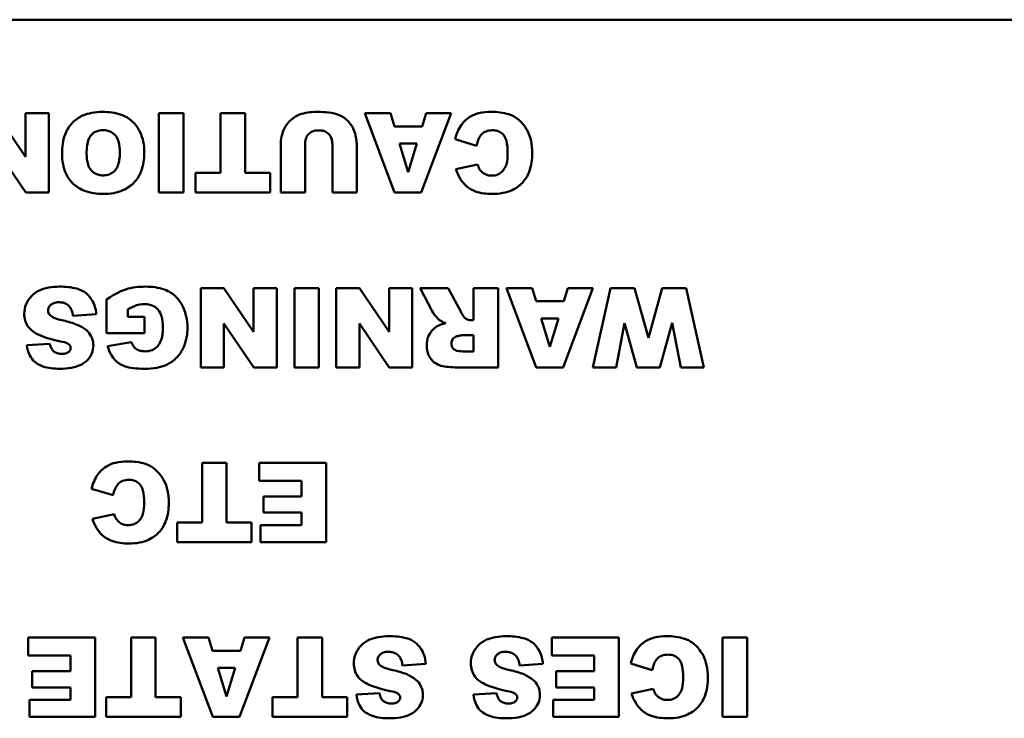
# Model space of a CAD drawing. Header units: inches. Extents: x 2.9 to 75, y -2.3 to 43.7.
# Tile 91 of 155: x 49.3 to 50.8, y 37.1 to 38.2. Entities that reach past the tile are written whole.
import ezdxf

# ---------------------------------------------------------------- set-up
doc = ezdxf.new("R2010")
doc.units = ezdxf.units.IN
doc.header["$MEASUREMENT"] = 0
doc.layers.add('Visible Edges(ROSSANSI)', color=7, linetype='Continuous', lineweight=50)

msp = doc.modelspace()

# ---------------------------------------------------------------- linework, layer by layer
at = {"layer": 'Visible Edges(ROSSANSI)'}
for p, q in [((48.4063, 38.1613), (52.4063, 38.1613)), ((49.3366, 37.9537), (49.2916, 38.0198)), ((49.3715, 38.0198), (49.3366, 38.0198)), ((49.3366, 38.0198), (49.3366, 37.9537)), ((49.3715, 37.8998), (49.3715, 38.0198)), ((49.538, 38.0198), (49.538, 37.8998)), ((49.5752, 38.0198), (49.538, 38.0198)), ((49.5752, 37.8998), (49.5752, 38.0198)), ((49.6684, 38.0198), (49.6313, 38.0198)), ((49.6313, 38.0198), (49.6313, 37.9295)), ((49.6684, 37.9295), (49.6684, 38.0198)), ((49.8883, 38.0198), (49.8495, 38.0198)), ((49.8495, 38.0198), (49.8946, 37.8998)), ((49.8943, 37.9999), (49.8883, 38.0198)), ((49.9351, 37.8998), (49.9803, 38.0198)), ((49.9424, 38.0198), (49.9365, 37.9999)), ((49.9803, 38.0198), (49.9424, 38.0198)), ((49.9365, 37.9999), (49.8943, 37.9999)), ((49.9863, 37.9805), (50.0187, 37.9707)), ((49.2916, 37.9662), (49.3368, 37.8998)), ((49.7224, 37.9713), (49.7224, 37.8998)), ((49.7593, 37.8998), (49.7593, 37.973)), ((49.8005, 37.973), (49.8005, 37.8998)), ((49.8375, 37.8998), (49.8375, 37.9713)), ((49.9021, 37.9739), (49.9284, 37.9739)), ((49.9152, 37.9309), (49.9021, 37.9739)), ((49.9284, 37.9739), (49.9152, 37.9309)), ((50.0202, 37.9423), (49.9874, 37.935)), ((49.5935, 37.9295), (49.5935, 37.8998)), ((49.6313, 37.9295), (49.5935, 37.9295)), ((49.7063, 37.9295), (49.6684, 37.9295)), ((49.7063, 37.8998), (49.7063, 37.9295)), ((49.3368, 37.8998), (49.3715, 37.8998)), ((49.538, 37.8998), (49.5752, 37.8998)), ((49.5935, 37.8998), (49.7063, 37.8998)), ((49.7224, 37.8998), (49.7593, 37.8998)), ((49.8005, 37.8998), (49.8375, 37.8998)), ((49.8946, 37.8998), (49.9351, 37.8998)), ((49.6364, 37.7554), (49.6014, 37.7554)), ((49.6014, 37.7554), (49.6014, 37.6354)), ((49.6814, 37.6893), (49.6364, 37.7554)), ((49.7163, 37.7554), (49.6814, 37.7554)), ((49.6814, 37.7554), (49.6814, 37.6893)), ((49.7163, 37.6354), (49.7163, 37.7554)), ((49.7431, 37.7554), (49.7431, 37.6354)), ((49.7803, 37.7554), (49.7431, 37.7554)), ((49.7803, 37.6354), (49.7803, 37.7554)), ((49.8414, 37.7554), (49.8064, 37.7554)), ((49.8064, 37.7554), (49.8064, 37.6354)), ((49.8864, 37.6893), (49.8414, 37.7554)), ((49.9213, 37.7554), (49.8864, 37.7554)), ((49.8864, 37.7554), (49.8864, 37.6893)), ((49.9213, 37.6354), (49.9213, 37.7554)), ((49.9755, 37.7554), (49.9335, 37.7554)), ((49.9335, 37.7554), (49.9514, 37.7206)), ((49.9952, 37.7187), (49.9755, 37.7554)), ((50.0515, 37.7554), (50.0142, 37.7554)), ((50.0142, 37.7554), (50.0142, 37.7066)), ((50.0515, 37.6354), (50.0515, 37.7554)), ((50.1027, 37.7554), (50.0639, 37.7554)), ((50.0639, 37.7554), (50.109, 37.6354)), ((50.1087, 37.7355), (50.1027, 37.7554)), ((50.1495, 37.6354), (50.1947, 37.7554)), ((50.1568, 37.7554), (50.1509, 37.7355)), ((50.1947, 37.7554), (50.1568, 37.7554)), ((50.2211, 37.7554), (50.1947, 37.6354)), ((50.2575, 37.7554), (50.2211, 37.7554)), ((50.2785, 37.6799), (50.2575, 37.7554)), ((50.2995, 37.7554), (50.2785, 37.6799)), ((50.3359, 37.7554), (50.2995, 37.7554)), ((50.3626, 37.6354), (50.3359, 37.7554)), ((49.459, 37.7381), (49.459, 37.687)), ((50.1509, 37.7355), (50.1087, 37.7355)), ((49.4081, 37.7135), (49.4435, 37.7157)), ((49.4914, 37.712), (49.4914, 37.7232)), ((49.5162, 37.712), (49.4914, 37.712)), ((49.5162, 37.687), (49.5162, 37.712)), ((49.6364, 37.7018), (49.6816, 37.6354)), ((49.6364, 37.6354), (49.6364, 37.7018)), ((49.8414, 37.7018), (49.8866, 37.6354)), ((49.8414, 37.6354), (49.8414, 37.7018)), ((50.0142, 37.7066), (50.0109, 37.7066)), ((50.1165, 37.7095), (50.1428, 37.7095)), ((50.1296, 37.6665), (50.1165, 37.7095)), ((50.1428, 37.7095), (50.1296, 37.6665)), ((50.2297, 37.6354), (50.2425, 37.7023)), ((50.2425, 37.7023), (50.2611, 37.6354)), ((50.2961, 37.6354), (50.3147, 37.7025)), ((50.3147, 37.7025), (50.3274, 37.6354)), ((49.459, 37.687), (49.5162, 37.687)), ((49.9986, 37.684), (50.0142, 37.684)), ((50.0142, 37.684), (50.0142, 37.6596)), ((49.3734, 37.6712), (49.3384, 37.6691)), ((49.4964, 37.6737), (49.4606, 37.6673)), ((50.0142, 37.6596), (49.998, 37.6596)), ((49.6014, 37.6354), (49.6364, 37.6354)), ((49.6816, 37.6354), (49.7163, 37.6354)), ((49.7431, 37.6354), (49.7803, 37.6354)), ((49.8064, 37.6354), (49.8414, 37.6354)), ((49.8866, 37.6354), (49.9213, 37.6354)), ((49.9897, 37.6354), (50.0515, 37.6354)), ((50.109, 37.6354), (50.1495, 37.6354)), ((50.1947, 37.6354), (50.2297, 37.6354)), ((50.2611, 37.6354), (50.2961, 37.6354)), ((50.3274, 37.6354), (50.3626, 37.6354)), ((49.6405, 37.491), (49.6034, 37.491)), ((49.6034, 37.491), (49.6034, 37.4007)), ((49.6405, 37.4007), (49.6405, 37.491)), ((49.7911, 37.491), (49.69, 37.491)), ((49.69, 37.491), (49.69, 37.4638)), ((49.7911, 37.371), (49.7911, 37.491)), ((49.69, 37.4638), (49.7539, 37.4638)), ((49.7539, 37.4638), (49.7539, 37.4402)), ((49.4364, 37.4517), (49.4689, 37.4419)), ((49.7539, 37.4402), (49.6963, 37.4402)), ((49.6963, 37.4402), (49.6963, 37.4157)), ((49.4704, 37.4135), (49.4376, 37.4062)), ((49.6963, 37.4157), (49.7539, 37.4157)), ((49.7539, 37.4157), (49.7539, 37.3966)), ((49.5656, 37.4007), (49.5656, 37.371)), ((49.6034, 37.4007), (49.5656, 37.4007)), ((49.6784, 37.4007), (49.6405, 37.4007)), ((49.6784, 37.371), (49.6784, 37.4007)), ((49.6918, 37.3966), (49.6918, 37.371)), ((49.7539, 37.3966), (49.6918, 37.3966)), ((49.5656, 37.371), (49.6784, 37.371)), ((49.6918, 37.371), (49.7911, 37.371)), ((49.4415, 37.2266), (49.3403, 37.2266)), ((49.3403, 37.2266), (49.3403, 37.1994)), ((49.4415, 37.1066), (49.4415, 37.2266)), ((49.5332, 37.2266), (49.4962, 37.2266)), ((49.4962, 37.2266), (49.4962, 37.1363)), ((49.5332, 37.1363), (49.5332, 37.2266)), ((49.6134, 37.2266), (49.5746, 37.2266)), ((49.5746, 37.2266), (49.6196, 37.1066)), ((49.6194, 37.2067), (49.6134, 37.2266)), ((49.6602, 37.1066), (49.7053, 37.2266)), ((49.6674, 37.2266), (49.6615, 37.2067)), ((49.7053, 37.2266), (49.6674, 37.2266)), ((49.7849, 37.2266), (49.7478, 37.2266)), ((49.7478, 37.2266), (49.7478, 37.1363)), ((49.7849, 37.1363), (49.7849, 37.2266)), ((50.2337, 37.2266), (50.1325, 37.2266)), ((50.1325, 37.2266), (50.1325, 37.1994)), ((50.2337, 37.1066), (50.2337, 37.2266)), ((50.3908, 37.2266), (50.3908, 37.1066)), ((50.428, 37.2266), (50.3908, 37.2266)), ((50.428, 37.1066), (50.428, 37.2266)), ((49.6615, 37.2067), (49.6194, 37.2067)), ((49.3403, 37.1994), (49.4043, 37.1994)), ((49.4043, 37.1994), (49.4043, 37.1758)), ((50.1325, 37.1994), (50.1965, 37.1994)), ((50.1965, 37.1994), (50.1965, 37.1758)), ((49.4043, 37.1758), (49.3467, 37.1758)), ((49.3467, 37.1758), (49.3467, 37.1513)), ((49.6271, 37.1807), (49.6535, 37.1807)), ((49.6403, 37.1376), (49.6271, 37.1807)), ((49.6535, 37.1807), (49.6403, 37.1376)), ((49.9066, 37.1846), (49.942, 37.1868)), ((50.0837, 37.1846), (50.119, 37.1868)), ((50.1965, 37.1758), (50.1389, 37.1758)), ((50.1389, 37.1758), (50.1389, 37.1513)), ((50.2518, 37.1873), (50.2843, 37.1775)), ((49.3467, 37.1513), (49.4043, 37.1513)), ((49.4043, 37.1513), (49.4043, 37.1322)), ((50.1389, 37.1513), (50.1965, 37.1513)), ((50.1965, 37.1513), (50.1965, 37.1322)), ((50.2858, 37.1491), (50.253, 37.1418)), ((49.3422, 37.1322), (49.3422, 37.1066)), ((49.4043, 37.1322), (49.3422, 37.1322)), ((49.4583, 37.1363), (49.4583, 37.1066)), ((49.4962, 37.1363), (49.4583, 37.1363)), ((49.5711, 37.1363), (49.5332, 37.1363)), ((49.5711, 37.1066), (49.5711, 37.1363)), ((49.7099, 37.1363), (49.7099, 37.1066)), ((49.7478, 37.1363), (49.7099, 37.1363)), ((49.8228, 37.1363), (49.7849, 37.1363)), ((49.8228, 37.1066), (49.8228, 37.1363)), ((49.8719, 37.1424), (49.8369, 37.1403)), ((50.0489, 37.1424), (50.0139, 37.1403)), ((50.1344, 37.1322), (50.1344, 37.1066)), ((50.1965, 37.1322), (50.1344, 37.1322)), ((49.3422, 37.1066), (49.4415, 37.1066)), ((49.4583, 37.1066), (49.5711, 37.1066)), ((49.6196, 37.1066), (49.6602, 37.1066)), ((49.7099, 37.1066), (49.8228, 37.1066)), ((50.1344, 37.1066), (50.2337, 37.1066)), ((50.3908, 37.1066), (50.428, 37.1066))]:
    msp.add_line(p, q, dxfattribs=at)
for points, knots in [([(49.4527, 38.0219), (49.4473, 38.0219), (49.4418, 38.0215), (49.4318, 38.0195), (49.4272, 38.0182), (49.4173, 38.0136), (49.4117, 38.0099), (49.403, 38.0007), (49.3991, 37.9952), (49.3928, 37.9787), (49.3917, 37.9686), (49.3917, 37.9589)], [-0.3470546, -0.3470546, -0.3470546, -0.3470546, -0.2764244, -0.2764244, -0.2137941, -0.2137941, -0.1348029, -0.1348029, -0.073361, -0.073361, 0, 0, 0, 0]), ([(49.5161, 37.9599), (49.5161, 37.9656), (49.5156, 37.9714), (49.5135, 37.9819), (49.5119, 37.9868), (49.5071, 37.9967), (49.5032, 38.0025), (49.4923, 38.0126), (49.4865, 38.0156), (49.4723, 38.0208), (49.4622, 38.0219), (49.4527, 38.0219)], [-0.2310812, -0.2310812, -0.2310812, -0.2310812, -0.1915053, -0.1915053, -0.1563276, -0.1563276, -0.1154585, -0.1154585, -0.072975, -0.072975, 0, 0, 0, 0]), ([(49.751, 38.0178), (49.7482, 38.0168), (49.7456, 38.0154), (49.7398, 38.0115), (49.7371, 38.009), (49.7317, 38.0035), (49.7285, 37.9987), (49.7247, 37.9892), (49.7224, 37.9818), (49.7224, 37.9713)], [-0.2447857, -0.2447857, -0.2447857, -0.2447857, -0.2188006, -0.2188006, -0.1827492, -0.1827492, -0.0798389, -0.0798389, 0, 0, 0, 0]), ([(49.777, 38.0219), (49.7723, 38.0219), (49.7675, 38.0216), (49.7588, 38.0202), (49.7548, 38.0193), (49.751, 38.0178)], [-0.06692398, -0.06692398, -0.06692398, -0.06692398, -0.03109684, -0.03109684, 0, 0, 0, 0]), ([(49.834, 37.9916), (49.833, 37.9951), (49.8314, 37.9983), (49.8273, 38.0045), (49.8245, 38.0076), (49.8164, 38.0148), (49.8116, 38.0169), (49.7972, 38.0218), (49.7826, 38.0219), (49.777, 38.0219)], [-0.07121708, -0.07121708, -0.07121708, -0.07121708, -0.06423574, -0.06423574, -0.05676735, -0.05676735, -0.04316861, -0.04316861, 0, 0, 0, 0]), ([(50.0405, 38.0219), (50.0345, 38.0219), (50.0282, 38.0214), (50.0188, 38.0191), (50.0138, 38.0176), (50.0026, 38.0106), (49.9984, 38.0061), (49.991, 37.9955), (49.9881, 37.9881), (49.9863, 37.9805)], [-0.1934272, -0.1934272, -0.1934272, -0.1934272, -0.1338203, -0.1338203, -0.098542, -0.098542, -0.0595575, -0.0595575, 0, 0, 0, 0]), ([(50.1029, 37.9595), (50.1029, 37.9657), (50.1024, 37.9719), (50.0999, 37.9833), (50.0982, 37.9884), (50.0931, 37.9979), (50.0887, 38.0042), (50.0779, 38.0138), (50.0728, 38.0164), (50.0591, 38.021), (50.0495, 38.0219), (50.0405, 38.0219)], [-0.2623484, -0.2623484, -0.2623484, -0.2623484, -0.2069375, -0.2069375, -0.1582333, -0.1582333, -0.1101951, -0.1101951, -0.0680408, -0.0680408, 0, 0, 0, 0]), ([(49.4288, 37.9585), (49.4288, 37.9674), (49.4297, 37.9752), (49.4333, 37.9837), (49.4347, 37.9859), (49.4387, 37.9898), (49.441, 37.9913), (49.4468, 37.9936), (49.4503, 37.9942), (49.4538, 37.9942)], [-0.1137614, -0.1137614, -0.1137614, -0.1137614, -0.0693264, -0.0693264, -0.0479855, -0.0479855, -0.026682, -0.026682, 0, 0, 0, 0]), ([(49.4538, 37.9942), (49.4562, 37.9942), (49.4586, 37.9939), (49.4631, 37.9927), (49.4652, 37.9919), (49.4698, 37.989), (49.4715, 37.9871), (49.4745, 37.9835), (49.4759, 37.9805), (49.4785, 37.9719), (49.479, 37.9657), (49.479, 37.9601)], [-0.09312153, -0.09312153, -0.09312153, -0.09312153, -0.08541704, -0.08541704, -0.07829284, -0.07829284, -0.06807753, -0.06807753, -0.0428702, -0.0428702, 0, 0, 0, 0]), ([(49.7593, 37.973), (49.7593, 37.9748), (49.7594, 37.9766), (49.76, 37.98), (49.7605, 37.9815), (49.7623, 37.9857), (49.7638, 37.9875), (49.7666, 37.9902), (49.7685, 37.9915), (49.7736, 37.9935), (49.7768, 37.9939), (49.7799, 37.9939)], [-0.06708754, -0.06708754, -0.06708754, -0.06708754, -0.05995336, -0.05995336, -0.05356338, -0.05356338, -0.04174032, -0.04174032, -0.02376005, -0.02376005, 0, 0, 0, 0]), ([(49.7799, 37.9939), (49.7816, 37.9939), (49.7833, 37.9938), (49.7866, 37.9932), (49.7881, 37.9928), (49.7921, 37.991), (49.7939, 37.9896), (49.7968, 37.9866), (49.7981, 37.9846), (49.8001, 37.9794), (49.8005, 37.9762), (49.8005, 37.973)], [-0.07298739, -0.07298739, -0.07298739, -0.07298739, -0.06426453, -0.06426453, -0.05635727, -0.05635727, -0.04241554, -0.04241554, -0.02429265, -0.02429265, 0, 0, 0, 0]), ([(50.0187, 37.9707), (50.0197, 37.9751), (50.0211, 37.9797), (50.0245, 37.9857), (50.0259, 37.9875), (50.029, 37.9905), (50.0309, 37.9916), (50.0361, 37.9936), (50.0394, 37.994), (50.0426, 37.994)], [-0.08627067, -0.08627067, -0.08627067, -0.08627067, -0.05732111, -0.05732111, -0.04211097, -0.04211097, -0.02471717, -0.02471717, 0, 0, 0, 0]), ([(50.0426, 37.994), (50.0451, 37.994), (50.0475, 37.9938), (50.052, 37.9925), (50.054, 37.9915), (50.0579, 37.9888), (50.0592, 37.9872), (50.0616, 37.9841), (50.0629, 37.9812), (50.0652, 37.9726), (50.0657, 37.9659), (50.0657, 37.9593)], [-0.1042143, -0.1042143, -0.1042143, -0.1042143, -0.0953982, -0.0953982, -0.0873261, -0.0873261, -0.0779982, -0.0779982, -0.0501258, -0.0501258, 0, 0, 0, 0]), ([(49.8375, 37.9713), (49.8375, 37.9745), (49.8372, 37.9777), (49.836, 37.9844), (49.8351, 37.9881), (49.834, 37.9916)], [-0.05228106, -0.05228106, -0.05228106, -0.05228106, -0.02807053, -0.02807053, 0, 0, 0, 0]), ([(49.3917, 37.9589), (49.3917, 37.9535), (49.3921, 37.9481), (49.394, 37.9381), (49.3954, 37.9334), (49.4009, 37.9214), (49.4052, 37.9164), (49.4134, 37.9085), (49.4192, 37.905), (49.4346, 37.899), (49.4444, 37.8977), (49.4541, 37.8977)], [-0.202326, -0.202326, -0.202326, -0.202326, -0.1801984, -0.1801984, -0.1602877, -0.1602877, -0.1259092, -0.1259092, -0.0734473, -0.0734473, 0, 0, 0, 0]), ([(49.4542, 37.9258), (49.4518, 37.9258), (49.4494, 37.926), (49.445, 37.9271), (49.443, 37.9279), (49.4383, 37.9306), (49.4365, 37.9325), (49.4334, 37.9362), (49.4319, 37.9391), (49.4293, 37.9474), (49.4288, 37.9531), (49.4288, 37.9585)], [-0.09262487, -0.09262487, -0.09262487, -0.09262487, -0.08447957, -0.08447957, -0.07697432, -0.07697432, -0.06563205, -0.06563205, -0.0407235, -0.0407235, 0, 0, 0, 0]), ([(49.4541, 37.8977), (49.4594, 37.8977), (49.4647, 37.8981), (49.4747, 37.9), (49.4793, 37.9013), (49.4914, 37.9066), (49.4966, 37.9109), (49.5051, 37.9196), (49.5087, 37.9255), (49.5148, 37.9408), (49.5161, 37.9504), (49.5161, 37.9599)], [-0.2114768, -0.2114768, -0.2114768, -0.2114768, -0.1868272, -0.1868272, -0.1645713, -0.1645713, -0.1255778, -0.1255778, -0.0721157, -0.0721157, 0, 0, 0, 0]), ([(49.479, 37.9601), (49.479, 37.9524), (49.4781, 37.9453), (49.4746, 37.9369), (49.4731, 37.9345), (49.4687, 37.9302), (49.4664, 37.9286), (49.4607, 37.9263), (49.4575, 37.9258), (49.4542, 37.9258)], [-0.1223815, -0.1223815, -0.1223815, -0.1223815, -0.0717062, -0.0717062, -0.0467728, -0.0467728, -0.0250932, -0.0250932, 0, 0, 0, 0]), ([(50.0423, 37.8977), (50.0477, 37.8977), (50.0531, 37.8981), (50.0632, 37.9001), (50.0679, 37.9015), (50.0796, 37.9068), (50.0844, 37.911), (50.0923, 37.9191), (50.0958, 37.9248), (50.1017, 37.9401), (50.1029, 37.9499), (50.1029, 37.9595)], [-0.2034181, -0.2034181, -0.2034181, -0.2034181, -0.1801687, -0.1801687, -0.1593546, -0.1593546, -0.1246853, -0.1246853, -0.0731426, -0.0731426, 0, 0, 0, 0]), ([(50.0657, 37.9593), (50.0657, 37.9539), (50.0653, 37.9479), (50.0631, 37.9403), (50.0621, 37.9378), (50.0606, 37.9356)], [-0.06090304, -0.06090304, -0.06090304, -0.06090304, -0.01986028, -0.01986028, 0, 0, 0, 0]), ([(49.9874, 37.935), (49.989, 37.9302), (49.9911, 37.9255), (49.9961, 37.9172), (49.999, 37.9136), (50.0069, 37.9062), (50.0118, 37.9035), (50.0249, 37.8987), (50.0338, 37.8977), (50.0423, 37.8977)], [-0.1712794, -0.1712794, -0.1712794, -0.1712794, -0.1370868, -0.1370868, -0.1063798, -0.1063798, -0.0646198, -0.0646198, 0, 0, 0, 0]), ([(50.0238, 37.9343), (50.0231, 37.9353), (50.0225, 37.9365), (50.0213, 37.9391), (50.0207, 37.9407), (50.0202, 37.9423)], [-0.02167364, -0.02167364, -0.02167364, -0.02167364, -0.01249046, -0.01249046, 0, 0, 0, 0]), ([(50.0415, 37.9254), (50.0394, 37.9254), (50.0374, 37.9257), (50.0342, 37.9265), (50.0322, 37.9272), (50.0276, 37.93), (50.0255, 37.932), (50.0238, 37.9343)], [-0.07138551, -0.07138551, -0.07138551, -0.07138551, -0.0414231, -0.0414231, -0.02224958, -0.02224958, 0, 0, 0, 0]), ([(50.0606, 37.9356), (50.0594, 37.9337), (50.0579, 37.932), (50.0545, 37.9291), (50.0527, 37.928), (50.0478, 37.9259), (50.0446, 37.9254), (50.0415, 37.9254)], [-0.0580387, -0.0580387, -0.0580387, -0.0580387, -0.04064536, -0.04064536, -0.0241319, -0.0241319, 0, 0, 0, 0]), ([(49.3877, 37.7575), (49.3823, 37.7575), (49.3768, 37.7571), (49.3651, 37.755), (49.3608, 37.7534), (49.3536, 37.7502), (49.3494, 37.7473), (49.3413, 37.7392), (49.3388, 37.7345), (49.3354, 37.7264), (49.3345, 37.7215), (49.3345, 37.7164)], [-0.1116521, -0.1116521, -0.1116521, -0.1116521, -0.1016227, -0.1016227, -0.0895655, -0.0895655, -0.0666991, -0.0666991, -0.0389809, -0.0389809, 0, 0, 0, 0]), ([(49.4435, 37.7157), (49.4431, 37.7202), (49.4423, 37.7246), (49.4393, 37.7329), (49.4374, 37.7367), (49.4336, 37.7419), (49.4312, 37.7452), (49.4235, 37.7511), (49.4187, 37.7531), (49.4056, 37.7568), (49.3962, 37.7575), (49.3877, 37.7575)], [-0.2792457, -0.2792457, -0.2792457, -0.2792457, -0.2067611, -0.2067611, -0.1382631, -0.1382631, -0.1032784, -0.1032784, -0.0650505, -0.0650505, 0, 0, 0, 0]), ([(49.5181, 37.7575), (49.5081, 37.7575), (49.4976, 37.7565), (49.4828, 37.7517), (49.4735, 37.748), (49.459, 37.7381)], [-0.3756065, -0.3756065, -0.3756065, -0.3756065, -0.1343576, -0.1343576, 0, 0, 0, 0]), ([(49.5813, 37.6953), (49.5813, 37.7011), (49.5808, 37.7068), (49.5784, 37.7176), (49.5768, 37.7226), (49.5716, 37.7332), (49.5679, 37.7385), (49.5593, 37.7465), (49.5542, 37.7502), (49.5377, 37.7564), (49.5276, 37.7575), (49.5181, 37.7575)], [-0.3400873, -0.3400873, -0.3400873, -0.3400873, -0.2728034, -0.2728034, -0.2100457, -0.2100457, -0.1339744, -0.1339744, -0.072648, -0.072648, 0, 0, 0, 0]), ([(49.3705, 37.7215), (49.3705, 37.7223), (49.3706, 37.723), (49.3709, 37.7245), (49.3711, 37.7251), (49.3721, 37.7273), (49.3731, 37.7285), (49.3754, 37.7307), (49.3769, 37.7318), (49.3815, 37.7336), (49.3843, 37.7339), (49.387, 37.7339)], [-0.0719674, -0.0719674, -0.0719674, -0.0719674, -0.06379806, -0.06379806, -0.05568408, -0.05568408, -0.03812483, -0.03812483, -0.02053126, -0.02053126, 0, 0, 0, 0]), ([(49.387, 37.7339), (49.389, 37.7339), (49.391, 37.7337), (49.3947, 37.7329), (49.3964, 37.7322), (49.4001, 37.7302), (49.402, 37.7286), (49.4035, 37.7266)], [-0.04785209, -0.04785209, -0.04785209, -0.04785209, -0.0326965, -0.0326965, -0.01886617, -0.01886617, 0, 0, 0, 0]), ([(49.4035, 37.7266), (49.4048, 37.725), (49.4057, 37.7231), (49.4073, 37.7187), (49.4078, 37.716), (49.4081, 37.7135)], [-0.03547416, -0.03547416, -0.03547416, -0.03547416, -0.01963103, -0.01963103, 0, 0, 0, 0]), ([(49.4914, 37.7232), (49.4954, 37.7255), (49.4999, 37.7279), (49.5073, 37.7303), (49.5113, 37.7311), (49.5162, 37.7311)], [-0.0937255, -0.0937255, -0.0937255, -0.0937255, -0.03783588, -0.03783588, 0, 0, 0, 0]), ([(49.5162, 37.7311), (49.519, 37.7311), (49.5219, 37.7309), (49.527, 37.7295), (49.5294, 37.7286), (49.5343, 37.7255), (49.5362, 37.7235), (49.5394, 37.7196), (49.5409, 37.7163), (49.5436, 37.7073), (49.5441, 37.7009), (49.5441, 37.695)], [-0.1024702, -0.1024702, -0.1024702, -0.1024702, -0.0924369, -0.0924369, -0.08332, -0.08332, -0.0713772, -0.0713772, -0.0449316, -0.0449316, 0, 0, 0, 0]), ([(49.3345, 37.7164), (49.3345, 37.7128), (49.3349, 37.7093), (49.3369, 37.703), (49.3383, 37.6997), (49.3433, 37.6929), (49.3469, 37.6899), (49.3559, 37.6843), (49.365, 37.68), (49.3894, 37.6747)], [-0.5995832, -0.5995832, -0.5995832, -0.5995832, -0.4581175, -0.4581175, -0.3374607, -0.3374607, -0.1905298, -0.1905298, 0, 0, 0, 0]), ([(49.3747, 37.7132), (49.3739, 37.7139), (49.3732, 37.7146), (49.3721, 37.7162), (49.3716, 37.7169), (49.3707, 37.719), (49.3705, 37.7202), (49.3705, 37.7215)], [-0.02452063, -0.02452063, -0.02452063, -0.02452063, -0.01688069, -0.01688069, -0.00993742, -0.00993742, 0, 0, 0, 0]), ([(49.3936, 37.7062), (49.3871, 37.7076), (49.3815, 37.7093), (49.3766, 37.7118), (49.3755, 37.7125), (49.3747, 37.7132)], [-0.03678535, -0.03678535, -0.03678535, -0.03678535, -0.00878684, -0.00878684, 0, 0, 0, 0]), ([(49.9514, 37.7206), (49.9531, 37.7174), (49.9572, 37.7123), (49.9603, 37.7089), (49.9615, 37.7075), (49.9625, 37.7068)], [-0.02853984, -0.02853984, -0.02853984, -0.02853984, -0.00977722, -0.00977722, 0, 0, 0, 0]), ([(50.0018, 37.7094), (50.0007, 37.7103), (49.9996, 37.7115), (49.9974, 37.7146), (49.9962, 37.7167), (49.9952, 37.7187)], [-0.02879431, -0.02879431, -0.02879431, -0.02879431, -0.0166586, -0.0166586, 0, 0, 0, 0]), ([(49.4285, 37.6916), (49.4245, 37.6951), (49.4194, 37.6978), (49.408, 37.7026), (49.4006, 37.7046), (49.3936, 37.7062)], [-0.09455123, -0.09455123, -0.09455123, -0.09455123, -0.05439136, -0.05439136, 0, 0, 0, 0]), ([(49.9592, 37.6976), (49.9562, 37.6958), (49.9535, 37.6936), (49.9493, 37.6888), (49.9472, 37.6859), (49.9439, 37.6779), (49.9432, 37.6733), (49.9432, 37.6687)], [-0.1037999, -0.1037999, -0.1037999, -0.1037999, -0.0659475, -0.0659475, -0.0351479, -0.0351479, 0, 0, 0, 0]), ([(49.9722, 37.7024), (49.9697, 37.7018), (49.9672, 37.7011), (49.9629, 37.6996), (49.9609, 37.6987), (49.9592, 37.6976)], [-0.03501951, -0.03501951, -0.03501951, -0.03501951, -0.0156166, -0.0156166, 0, 0, 0, 0]), ([(49.9625, 37.7068), (49.9637, 37.7059), (49.9652, 37.7052), (49.9683, 37.7037), (49.9703, 37.703), (49.9722, 37.7024)], [-0.02638094, -0.02638094, -0.02638094, -0.02638094, -0.01521884, -0.01521884, 0, 0, 0, 0]), ([(50.0109, 37.7066), (50.0093, 37.7066), (50.0077, 37.7069), (50.0046, 37.7078), (50.0031, 37.7085), (50.0018, 37.7094)], [-0.02477057, -0.02477057, -0.02477057, -0.02477057, -0.01227718, -0.01227718, 0, 0, 0, 0]), ([(49.439, 37.6684), (49.439, 37.6709), (49.4387, 37.6733), (49.4377, 37.6779), (49.4369, 37.6801), (49.4341, 37.6858), (49.4315, 37.689), (49.4285, 37.6916)], [-0.06735087, -0.06735087, -0.06735087, -0.06735087, -0.04875334, -0.04875334, -0.03105094, -0.03105094, 0, 0, 0, 0]), ([(49.5441, 37.695), (49.5441, 37.6878), (49.5433, 37.6807), (49.5395, 37.6717), (49.5378, 37.669), (49.5331, 37.6644), (49.5306, 37.6627), (49.5245, 37.6602), (49.521, 37.6596), (49.5174, 37.6596)], [-0.1291719, -0.1291719, -0.1291719, -0.1291719, -0.0773986, -0.0773986, -0.0505535, -0.0505535, -0.0272555, -0.0272555, 0, 0, 0, 0]), ([(49.5494, 37.6391), (49.5555, 37.6421), (49.561, 37.6459), (49.5707, 37.6563), (49.574, 37.6621), (49.5799, 37.6765), (49.5813, 37.6859), (49.5813, 37.6953)], [-0.1599537, -0.1599537, -0.1599537, -0.1599537, -0.1177572, -0.1177572, -0.0721073, -0.0721073, 0, 0, 0, 0]), ([(49.9805, 37.6717), (49.9805, 37.6728), (49.9807, 37.6739), (49.9813, 37.6761), (49.9818, 37.6771), (49.9831, 37.679), (49.984, 37.68), (49.9863, 37.6816), (49.9875, 37.6821), (49.9889, 37.6824)], [-0.03969649, -0.03969649, -0.03969649, -0.03969649, -0.0301838, -0.0301838, -0.02090417, -0.02090417, -0.01046428, -0.01046428, 0, 0, 0, 0]), ([(49.9889, 37.6824), (49.9908, 37.6828), (49.993, 37.6833), (49.9961, 37.6838), (49.9976, 37.684), (49.9986, 37.684)], [-0.01956487, -0.01956487, -0.01956487, -0.01956487, -0.00755588, -0.00755588, 0, 0, 0, 0]), ([(49.3384, 37.6691), (49.3391, 37.6636), (49.3405, 37.6581), (49.3449, 37.6496), (49.3473, 37.6464), (49.3527, 37.6417), (49.3566, 37.639), (49.3707, 37.6341), (49.3796, 37.6333), (49.3879, 37.6333)], [-0.265126, -0.265126, -0.265126, -0.265126, -0.1774462, -0.1774462, -0.1131793, -0.1131793, -0.0632734, -0.0632734, 0, 0, 0, 0]), ([(49.3916, 37.6557), (49.3893, 37.6557), (49.3869, 37.656), (49.3829, 37.6572), (49.3812, 37.6579), (49.3786, 37.6599), (49.3773, 37.6611), (49.3747, 37.6656), (49.3739, 37.6684), (49.3734, 37.6712)], [-0.09840579, -0.09840579, -0.09840579, -0.09840579, -0.0658385, -0.0658385, -0.0397251, -0.0397251, -0.02123876, -0.02123876, 0, 0, 0, 0]), ([(49.3879, 37.6333), (49.3937, 37.6333), (49.3997, 37.6336), (49.412, 37.6357), (49.416, 37.6374), (49.4224, 37.6403), (49.4262, 37.6428), (49.4333, 37.6497), (49.4353, 37.6536), (49.4382, 37.6603), (49.439, 37.6643), (49.439, 37.6684)], [-0.09735248, -0.09735248, -0.09735248, -0.09735248, -0.08733388, -0.08733388, -0.07554372, -0.07554372, -0.05557704, -0.05557704, -0.03149812, -0.03149812, 0, 0, 0, 0]), ([(49.3894, 37.6747), (49.3938, 37.6738), (49.3975, 37.6728), (49.4006, 37.6712), (49.4013, 37.6708), (49.4019, 37.6703)], [-0.02660079, -0.02660079, -0.02660079, -0.02660079, -0.00578557, -0.00578557, 0, 0, 0, 0]), ([(49.4019, 37.6703), (49.4024, 37.6698), (49.4029, 37.6693), (49.4037, 37.6683), (49.404, 37.6678), (49.4045, 37.6666), (49.4047, 37.6659), (49.4047, 37.6652)], [-0.01527857, -0.01527857, -0.01527857, -0.01527857, -0.01009745, -0.01009745, -0.00551869, -0.00551869, 0, 0, 0, 0]), ([(49.4606, 37.6673), (49.4619, 37.6625), (49.4638, 37.6579), (49.4697, 37.648), (49.4734, 37.6447), (49.4806, 37.6392), (49.4848, 37.6376), (49.4941, 37.6343), (49.5045, 37.6333), (49.5166, 37.6333)], [-0.148075, -0.148075, -0.148075, -0.148075, -0.1357314, -0.1357314, -0.1193517, -0.1193517, -0.0918226, -0.0918226, 0, 0, 0, 0]), ([(49.5174, 37.6596), (49.5153, 37.6596), (49.5132, 37.6598), (49.5093, 37.6607), (49.5075, 37.6613), (49.5035, 37.6633), (49.5017, 37.6649), (49.4985, 37.6687), (49.4972, 37.6711), (49.4964, 37.6737)], [-0.0619549, -0.0619549, -0.0619549, -0.0619549, -0.04900161, -0.04900161, -0.03740773, -0.03740773, -0.02104905, -0.02104905, 0, 0, 0, 0]), ([(49.9432, 37.6687), (49.9432, 37.6655), (49.9436, 37.6623), (49.945, 37.6564), (49.9461, 37.6537), (49.9486, 37.6494), (49.9508, 37.646), (49.9584, 37.64), (49.9622, 37.6387), (49.9715, 37.636), (49.9803, 37.6354), (49.9897, 37.6354)], [-0.208706, -0.208706, -0.208706, -0.208706, -0.1663121, -0.1663121, -0.1271892, -0.1271892, -0.0991142, -0.0991142, -0.071265, -0.071265, 0, 0, 0, 0]), ([(49.998, 37.6596), (49.9934, 37.6596), (49.9895, 37.6601), (49.9853, 37.6618), (49.9844, 37.6625), (49.9826, 37.6643), (49.9819, 37.6654), (49.9808, 37.6682), (49.9805, 37.6699), (49.9805, 37.6717)], [-0.05213515, -0.05213515, -0.05213515, -0.05213515, -0.03232828, -0.03232828, -0.02314783, -0.02314783, -0.01306998, -0.01306998, 0, 0, 0, 0]), ([(49.4047, 37.6652), (49.4047, 37.6646), (49.4046, 37.6639), (49.4044, 37.6627), (49.4042, 37.6621), (49.4034, 37.6605), (49.4027, 37.6596), (49.401, 37.6581), (49.3999, 37.6573), (49.3961, 37.6559), (49.3938, 37.6557), (49.3916, 37.6557)], [-0.06266337, -0.06266337, -0.06266337, -0.06266337, -0.05428358, -0.05428358, -0.04620224, -0.04620224, -0.03049361, -0.03049361, -0.01657494, -0.01657494, 0, 0, 0, 0]), ([(49.5166, 37.6333), (49.5227, 37.6333), (49.5291, 37.6337), (49.54, 37.6356), (49.5449, 37.637), (49.5494, 37.6391)], [-0.08449245, -0.08449245, -0.08449245, -0.08449245, -0.03783766, -0.03783766, 0, 0, 0, 0]), ([(49.4907, 37.4931), (49.4847, 37.4931), (49.4784, 37.4926), (49.469, 37.4903), (49.464, 37.4888), (49.4528, 37.4818), (49.4486, 37.4773), (49.4411, 37.4667), (49.4382, 37.4593), (49.4364, 37.4517)], [-0.1934272, -0.1934272, -0.1934272, -0.1934272, -0.1338203, -0.1338203, -0.098542, -0.098542, -0.0595575, -0.0595575, 0, 0, 0, 0]), ([(49.5531, 37.4307), (49.5531, 37.4369), (49.5526, 37.4431), (49.5501, 37.4544), (49.5484, 37.4596), (49.5433, 37.4691), (49.5389, 37.4754), (49.5281, 37.4849), (49.523, 37.4876), (49.5092, 37.4922), (49.4997, 37.4931), (49.4907, 37.4931)], [-0.2623484, -0.2623484, -0.2623484, -0.2623484, -0.2069375, -0.2069375, -0.1582333, -0.1582333, -0.1101951, -0.1101951, -0.0680408, -0.0680408, 0, 0, 0, 0]), ([(49.4689, 37.4419), (49.4698, 37.4463), (49.4713, 37.4509), (49.4747, 37.4569), (49.4761, 37.4587), (49.4792, 37.4616), (49.4811, 37.4628), (49.4862, 37.4648), (49.4896, 37.4652), (49.4928, 37.4652)], [-0.08627067, -0.08627067, -0.08627067, -0.08627067, -0.05732111, -0.05732111, -0.04211097, -0.04211097, -0.02471717, -0.02471717, 0, 0, 0, 0]), ([(49.4928, 37.4652), (49.4952, 37.4652), (49.4977, 37.465), (49.5022, 37.4637), (49.5042, 37.4627), (49.5081, 37.4599), (49.5094, 37.4584), (49.5118, 37.4553), (49.513, 37.4524), (49.5154, 37.4438), (49.5159, 37.437), (49.5159, 37.4305)], [-0.1042143, -0.1042143, -0.1042143, -0.1042143, -0.0953982, -0.0953982, -0.0873261, -0.0873261, -0.0779982, -0.0779982, -0.0501258, -0.0501258, 0, 0, 0, 0]), ([(49.4925, 37.3689), (49.4979, 37.3689), (49.5033, 37.3693), (49.5134, 37.3712), (49.518, 37.3726), (49.5298, 37.378), (49.5346, 37.3821), (49.5425, 37.3903), (49.5459, 37.396), (49.5519, 37.4113), (49.5531, 37.4211), (49.5531, 37.4307)], [-0.2034181, -0.2034181, -0.2034181, -0.2034181, -0.1801687, -0.1801687, -0.1593546, -0.1593546, -0.1246853, -0.1246853, -0.0731426, -0.0731426, 0, 0, 0, 0]), ([(49.5159, 37.4305), (49.5159, 37.4251), (49.5155, 37.4191), (49.5133, 37.4114), (49.5123, 37.4089), (49.5108, 37.4068)], [-0.06090304, -0.06090304, -0.06090304, -0.06090304, -0.01986028, -0.01986028, 0, 0, 0, 0]), ([(49.474, 37.4055), (49.4733, 37.4065), (49.4727, 37.4077), (49.4715, 37.4103), (49.4709, 37.4119), (49.4704, 37.4135)], [-0.02167364, -0.02167364, -0.02167364, -0.02167364, -0.01249046, -0.01249046, 0, 0, 0, 0]), ([(49.4376, 37.4062), (49.4392, 37.4014), (49.4413, 37.3966), (49.4463, 37.3884), (49.4491, 37.3848), (49.4571, 37.3774), (49.462, 37.3747), (49.4751, 37.3699), (49.484, 37.3689), (49.4925, 37.3689)], [-0.1712794, -0.1712794, -0.1712794, -0.1712794, -0.1370868, -0.1370868, -0.1063798, -0.1063798, -0.0646198, -0.0646198, 0, 0, 0, 0]), ([(49.4916, 37.3966), (49.4896, 37.3966), (49.4876, 37.3969), (49.4844, 37.3977), (49.4824, 37.3984), (49.4778, 37.4012), (49.4757, 37.4032), (49.474, 37.4055)], [-0.07138551, -0.07138551, -0.07138551, -0.07138551, -0.0414231, -0.0414231, -0.02224958, -0.02224958, 0, 0, 0, 0]), ([(49.5108, 37.4068), (49.5096, 37.4049), (49.5081, 37.4031), (49.5047, 37.4003), (49.5029, 37.3991), (49.4979, 37.3971), (49.4948, 37.3966), (49.4916, 37.3966)], [-0.0580387, -0.0580387, -0.0580387, -0.0580387, -0.04064536, -0.04064536, -0.0241319, -0.0241319, 0, 0, 0, 0]), ([(49.8862, 37.2287), (49.8808, 37.2287), (49.8753, 37.2283), (49.8635, 37.2262), (49.8593, 37.2246), (49.8521, 37.2214), (49.8479, 37.2185), (49.8398, 37.2104), (49.8373, 37.2057), (49.8339, 37.1976), (49.8329, 37.1927), (49.8329, 37.1875)], [-0.1116521, -0.1116521, -0.1116521, -0.1116521, -0.1016227, -0.1016227, -0.0895655, -0.0895655, -0.0666991, -0.0666991, -0.0389809, -0.0389809, 0, 0, 0, 0]), ([(49.942, 37.1868), (49.9416, 37.1913), (49.9407, 37.1958), (49.9378, 37.2041), (49.9359, 37.2078), (49.9321, 37.2131), (49.9296, 37.2164), (49.922, 37.2222), (49.9172, 37.2243), (49.9041, 37.228), (49.8947, 37.2287), (49.8862, 37.2287)], [-0.2792457, -0.2792457, -0.2792457, -0.2792457, -0.2067611, -0.2067611, -0.1382631, -0.1382631, -0.1032784, -0.1032784, -0.0650505, -0.0650505, 0, 0, 0, 0]), ([(50.0632, 37.2287), (50.0578, 37.2287), (50.0523, 37.2283), (50.0406, 37.2262), (50.0364, 37.2246), (50.0292, 37.2214), (50.0249, 37.2185), (50.0169, 37.2104), (50.0143, 37.2057), (50.0109, 37.1976), (50.01, 37.1927), (50.01, 37.1875)], [-0.1116521, -0.1116521, -0.1116521, -0.1116521, -0.1016227, -0.1016227, -0.0895655, -0.0895655, -0.0666991, -0.0666991, -0.0389809, -0.0389809, 0, 0, 0, 0]), ([(50.119, 37.1868), (50.1187, 37.1913), (50.1178, 37.1958), (50.1149, 37.2041), (50.1129, 37.2078), (50.1092, 37.2131), (50.1067, 37.2164), (50.099, 37.2222), (50.0942, 37.2243), (50.0812, 37.228), (50.0718, 37.2287), (50.0632, 37.2287)], [-0.2792457, -0.2792457, -0.2792457, -0.2792457, -0.2067611, -0.2067611, -0.1382631, -0.1382631, -0.1032784, -0.1032784, -0.0650505, -0.0650505, 0, 0, 0, 0]), ([(50.3061, 37.2287), (50.3001, 37.2287), (50.2938, 37.2282), (50.2844, 37.2259), (50.2794, 37.2244), (50.2682, 37.2174), (50.264, 37.2128), (50.2565, 37.2023), (50.2536, 37.1949), (50.2518, 37.1873)], [-0.1934272, -0.1934272, -0.1934272, -0.1934272, -0.1338203, -0.1338203, -0.098542, -0.098542, -0.0595575, -0.0595575, 0, 0, 0, 0]), ([(50.3685, 37.1663), (50.3685, 37.1725), (50.368, 37.1787), (50.3655, 37.19), (50.3638, 37.1952), (50.3587, 37.2047), (50.3543, 37.211), (50.3435, 37.2205), (50.3384, 37.2231), (50.3246, 37.2278), (50.3151, 37.2287), (50.3061, 37.2287)], [-0.2623484, -0.2623484, -0.2623484, -0.2623484, -0.2069375, -0.2069375, -0.1582333, -0.1582333, -0.1101951, -0.1101951, -0.0680408, -0.0680408, 0, 0, 0, 0]), ([(49.869, 37.1927), (49.869, 37.1935), (49.869, 37.1942), (49.8694, 37.1956), (49.8696, 37.1963), (49.8706, 37.1984), (49.8716, 37.1997), (49.8739, 37.2019), (49.8753, 37.203), (49.88, 37.2048), (49.8828, 37.2051), (49.8855, 37.2051)], [-0.0719674, -0.0719674, -0.0719674, -0.0719674, -0.06379806, -0.06379806, -0.05568408, -0.05568408, -0.03812483, -0.03812483, -0.02053126, -0.02053126, 0, 0, 0, 0]), ([(49.8855, 37.2051), (49.8875, 37.2051), (49.8895, 37.2049), (49.8932, 37.204), (49.8949, 37.2034), (49.8986, 37.2013), (49.9005, 37.1998), (49.902, 37.1978)], [-0.04785209, -0.04785209, -0.04785209, -0.04785209, -0.0326965, -0.0326965, -0.01886617, -0.01886617, 0, 0, 0, 0]), ([(50.046, 37.1927), (50.046, 37.1935), (50.0461, 37.1942), (50.0464, 37.1956), (50.0467, 37.1963), (50.0476, 37.1984), (50.0486, 37.1997), (50.0509, 37.2019), (50.0524, 37.203), (50.0571, 37.2048), (50.0598, 37.2051), (50.0625, 37.2051)], [-0.0719674, -0.0719674, -0.0719674, -0.0719674, -0.06379806, -0.06379806, -0.05568408, -0.05568408, -0.03812483, -0.03812483, -0.02053126, -0.02053126, 0, 0, 0, 0]), ([(50.0625, 37.2051), (50.0645, 37.2051), (50.0665, 37.2049), (50.0702, 37.204), (50.0719, 37.2034), (50.0757, 37.2013), (50.0775, 37.1998), (50.0791, 37.1978)], [-0.04785209, -0.04785209, -0.04785209, -0.04785209, -0.0326965, -0.0326965, -0.01886617, -0.01886617, 0, 0, 0, 0]), ([(49.8731, 37.1844), (49.8724, 37.1851), (49.8717, 37.1858), (49.8705, 37.1873), (49.8701, 37.1881), (49.8692, 37.1902), (49.869, 37.1914), (49.869, 37.1927)], [-0.02452063, -0.02452063, -0.02452063, -0.02452063, -0.01688069, -0.01688069, -0.00993742, -0.00993742, 0, 0, 0, 0]), ([(49.902, 37.1978), (49.9033, 37.1962), (49.9042, 37.1942), (49.9057, 37.1898), (49.9063, 37.1872), (49.9066, 37.1846)], [-0.03547416, -0.03547416, -0.03547416, -0.03547416, -0.01963103, -0.01963103, 0, 0, 0, 0]), ([(50.0502, 37.1844), (50.0494, 37.1851), (50.0487, 37.1858), (50.0476, 37.1873), (50.0471, 37.1881), (50.0463, 37.1902), (50.046, 37.1914), (50.046, 37.1927)], [-0.02452063, -0.02452063, -0.02452063, -0.02452063, -0.01688069, -0.01688069, -0.00993742, -0.00993742, 0, 0, 0, 0]), ([(50.0791, 37.1978), (50.0803, 37.1962), (50.0813, 37.1942), (50.0828, 37.1898), (50.0833, 37.1872), (50.0837, 37.1846)], [-0.03547416, -0.03547416, -0.03547416, -0.03547416, -0.01963103, -0.01963103, 0, 0, 0, 0]), ([(50.2843, 37.1775), (50.2852, 37.1819), (50.2867, 37.1865), (50.2901, 37.1925), (50.2915, 37.1943), (50.2946, 37.1972), (50.2965, 37.1984), (50.3016, 37.2004), (50.305, 37.2008), (50.3082, 37.2008)], [-0.08627067, -0.08627067, -0.08627067, -0.08627067, -0.05732111, -0.05732111, -0.04211097, -0.04211097, -0.02471717, -0.02471717, 0, 0, 0, 0]), ([(50.3082, 37.2008), (50.3106, 37.2008), (50.3131, 37.2005), (50.3176, 37.1993), (50.3196, 37.1983), (50.3235, 37.1955), (50.3248, 37.1939), (50.3272, 37.1909), (50.3284, 37.188), (50.3308, 37.1794), (50.3313, 37.1726), (50.3313, 37.1661)], [-0.1042143, -0.1042143, -0.1042143, -0.1042143, -0.0953982, -0.0953982, -0.0873261, -0.0873261, -0.0779982, -0.0779982, -0.0501258, -0.0501258, 0, 0, 0, 0]), ([(49.8329, 37.1875), (49.8329, 37.184), (49.8334, 37.1805), (49.8354, 37.1742), (49.8368, 37.1709), (49.8418, 37.1641), (49.8454, 37.1611), (49.8544, 37.1555), (49.8635, 37.1512), (49.8879, 37.1458)], [-0.5995832, -0.5995832, -0.5995832, -0.5995832, -0.4581175, -0.4581175, -0.3374607, -0.3374607, -0.1905298, -0.1905298, 0, 0, 0, 0]), ([(49.8921, 37.1774), (49.8856, 37.1788), (49.88, 37.1805), (49.8751, 37.183), (49.874, 37.1836), (49.8731, 37.1844)], [-0.03678535, -0.03678535, -0.03678535, -0.03678535, -0.00878684, -0.00878684, 0, 0, 0, 0]), ([(49.927, 37.1628), (49.923, 37.1663), (49.9179, 37.169), (49.9064, 37.1738), (49.899, 37.1758), (49.8921, 37.1774)], [-0.09455123, -0.09455123, -0.09455123, -0.09455123, -0.05439136, -0.05439136, 0, 0, 0, 0]), ([(50.01, 37.1875), (50.01, 37.184), (50.0105, 37.1805), (50.0124, 37.1742), (50.0139, 37.1709), (50.0188, 37.1641), (50.0224, 37.1611), (50.0314, 37.1555), (50.0405, 37.1512), (50.065, 37.1458)], [-0.5995832, -0.5995832, -0.5995832, -0.5995832, -0.4581175, -0.4581175, -0.3374607, -0.3374607, -0.1905298, -0.1905298, 0, 0, 0, 0]), ([(50.0691, 37.1774), (50.0626, 37.1788), (50.057, 37.1805), (50.0522, 37.183), (50.051, 37.1836), (50.0502, 37.1844)], [-0.03678535, -0.03678535, -0.03678535, -0.03678535, -0.00878684, -0.00878684, 0, 0, 0, 0]), ([(50.104, 37.1628), (50.1, 37.1663), (50.095, 37.169), (50.0835, 37.1738), (50.0761, 37.1758), (50.0691, 37.1774)], [-0.09455123, -0.09455123, -0.09455123, -0.09455123, -0.05439136, -0.05439136, 0, 0, 0, 0]), ([(49.9375, 37.1396), (49.9375, 37.142), (49.9372, 37.1445), (49.9362, 37.1491), (49.9354, 37.1513), (49.9326, 37.157), (49.93, 37.1601), (49.927, 37.1628)], [-0.06735087, -0.06735087, -0.06735087, -0.06735087, -0.04875334, -0.04875334, -0.03105094, -0.03105094, 0, 0, 0, 0]), ([(50.1145, 37.1396), (50.1145, 37.142), (50.1143, 37.1445), (50.1132, 37.1491), (50.1125, 37.1513), (50.1096, 37.157), (50.1071, 37.1601), (50.104, 37.1628)], [-0.06735087, -0.06735087, -0.06735087, -0.06735087, -0.04875334, -0.04875334, -0.03105094, -0.03105094, 0, 0, 0, 0]), ([(50.3079, 37.1045), (50.3133, 37.1045), (50.3187, 37.1049), (50.3288, 37.1068), (50.3334, 37.1082), (50.3452, 37.1136), (50.35, 37.1177), (50.3579, 37.1259), (50.3613, 37.1316), (50.3673, 37.1469), (50.3685, 37.1567), (50.3685, 37.1663)], [-0.2034181, -0.2034181, -0.2034181, -0.2034181, -0.1801687, -0.1801687, -0.1593546, -0.1593546, -0.1246853, -0.1246853, -0.0731426, -0.0731426, 0, 0, 0, 0]), ([(50.3313, 37.1661), (50.3313, 37.1607), (50.3309, 37.1547), (50.3287, 37.147), (50.3277, 37.1445), (50.3262, 37.1424)], [-0.06090304, -0.06090304, -0.06090304, -0.06090304, -0.01986028, -0.01986028, 0, 0, 0, 0]), ([(49.8879, 37.1458), (49.8922, 37.145), (49.896, 37.144), (49.8991, 37.1424), (49.8998, 37.142), (49.9004, 37.1415)], [-0.02660079, -0.02660079, -0.02660079, -0.02660079, -0.00578557, -0.00578557, 0, 0, 0, 0]), ([(50.065, 37.1458), (50.0693, 37.145), (50.073, 37.144), (50.0762, 37.1424), (50.0769, 37.142), (50.0774, 37.1415)], [-0.02660079, -0.02660079, -0.02660079, -0.02660079, -0.00578557, -0.00578557, 0, 0, 0, 0]), ([(50.2894, 37.1411), (50.2887, 37.1421), (50.2881, 37.1433), (50.2869, 37.1459), (50.2863, 37.1475), (50.2858, 37.1491)], [-0.02167364, -0.02167364, -0.02167364, -0.02167364, -0.01249046, -0.01249046, 0, 0, 0, 0]), ([(49.8369, 37.1403), (49.8375, 37.1348), (49.8389, 37.1293), (49.8433, 37.1208), (49.8458, 37.1176), (49.8512, 37.1129), (49.8551, 37.1102), (49.8692, 37.1053), (49.8781, 37.1045), (49.8864, 37.1045)], [-0.265126, -0.265126, -0.265126, -0.265126, -0.1774462, -0.1774462, -0.1131793, -0.1131793, -0.0632734, -0.0632734, 0, 0, 0, 0]), ([(49.8901, 37.1269), (49.8878, 37.1269), (49.8854, 37.1271), (49.8814, 37.1283), (49.8797, 37.1291), (49.8771, 37.1311), (49.8758, 37.1323), (49.8731, 37.1368), (49.8723, 37.1396), (49.8719, 37.1424)], [-0.09840579, -0.09840579, -0.09840579, -0.09840579, -0.0658385, -0.0658385, -0.0397251, -0.0397251, -0.02123876, -0.02123876, 0, 0, 0, 0]), ([(49.8864, 37.1045), (49.8921, 37.1045), (49.8981, 37.1048), (49.9104, 37.1069), (49.9144, 37.1085), (49.9209, 37.1115), (49.9247, 37.114), (49.9318, 37.1209), (49.9338, 37.1248), (49.9367, 37.1315), (49.9375, 37.1355), (49.9375, 37.1396)], [-0.09735248, -0.09735248, -0.09735248, -0.09735248, -0.08733388, -0.08733388, -0.07554372, -0.07554372, -0.05557704, -0.05557704, -0.03149812, -0.03149812, 0, 0, 0, 0]), ([(49.9032, 37.1364), (49.9032, 37.1357), (49.9031, 37.1351), (49.9028, 37.1339), (49.9026, 37.1333), (49.9019, 37.1317), (49.9011, 37.1308), (49.8995, 37.1292), (49.8984, 37.1285), (49.8946, 37.1271), (49.8923, 37.1269), (49.8901, 37.1269)], [-0.06266337, -0.06266337, -0.06266337, -0.06266337, -0.05428358, -0.05428358, -0.04620224, -0.04620224, -0.03049361, -0.03049361, -0.01657494, -0.01657494, 0, 0, 0, 0]), ([(49.9004, 37.1415), (49.9009, 37.141), (49.9014, 37.1405), (49.9022, 37.1395), (49.9025, 37.139), (49.903, 37.1378), (49.9032, 37.1371), (49.9032, 37.1364)], [-0.01527857, -0.01527857, -0.01527857, -0.01527857, -0.01009745, -0.01009745, -0.00551869, -0.00551869, 0, 0, 0, 0]), ([(50.0139, 37.1403), (50.0146, 37.1348), (50.016, 37.1293), (50.0204, 37.1208), (50.0228, 37.1176), (50.0283, 37.1129), (50.0321, 37.1102), (50.0462, 37.1053), (50.0552, 37.1045), (50.0635, 37.1045)], [-0.265126, -0.265126, -0.265126, -0.265126, -0.1774462, -0.1774462, -0.1131793, -0.1131793, -0.0632734, -0.0632734, 0, 0, 0, 0]), ([(50.0672, 37.1269), (50.0648, 37.1269), (50.0624, 37.1271), (50.0584, 37.1283), (50.0567, 37.1291), (50.0542, 37.1311), (50.0528, 37.1323), (50.0502, 37.1368), (50.0494, 37.1396), (50.0489, 37.1424)], [-0.09840579, -0.09840579, -0.09840579, -0.09840579, -0.0658385, -0.0658385, -0.0397251, -0.0397251, -0.02123876, -0.02123876, 0, 0, 0, 0]), ([(50.0635, 37.1045), (50.0692, 37.1045), (50.0752, 37.1048), (50.0875, 37.1069), (50.0915, 37.1085), (50.098, 37.1115), (50.1018, 37.114), (50.1088, 37.1209), (50.1109, 37.1248), (50.1137, 37.1315), (50.1145, 37.1355), (50.1145, 37.1396)], [-0.09735248, -0.09735248, -0.09735248, -0.09735248, -0.08733388, -0.08733388, -0.07554372, -0.07554372, -0.05557704, -0.05557704, -0.03149812, -0.03149812, 0, 0, 0, 0]), ([(50.0802, 37.1364), (50.0802, 37.1357), (50.0802, 37.1351), (50.0799, 37.1339), (50.0797, 37.1333), (50.0789, 37.1317), (50.0782, 37.1308), (50.0765, 37.1292), (50.0754, 37.1285), (50.0716, 37.1271), (50.0693, 37.1269), (50.0672, 37.1269)], [-0.06266337, -0.06266337, -0.06266337, -0.06266337, -0.05428358, -0.05428358, -0.04620224, -0.04620224, -0.03049361, -0.03049361, -0.01657494, -0.01657494, 0, 0, 0, 0]), ([(50.0774, 37.1415), (50.078, 37.141), (50.0785, 37.1405), (50.0792, 37.1395), (50.0796, 37.139), (50.0801, 37.1378), (50.0802, 37.1371), (50.0802, 37.1364)], [-0.01527857, -0.01527857, -0.01527857, -0.01527857, -0.01009745, -0.01009745, -0.00551869, -0.00551869, 0, 0, 0, 0]), ([(50.253, 37.1418), (50.2546, 37.137), (50.2567, 37.1322), (50.2617, 37.124), (50.2645, 37.1204), (50.2725, 37.113), (50.2774, 37.1103), (50.2905, 37.1055), (50.2994, 37.1045), (50.3079, 37.1045)], [-0.1712794, -0.1712794, -0.1712794, -0.1712794, -0.1370868, -0.1370868, -0.1063798, -0.1063798, -0.0646198, -0.0646198, 0, 0, 0, 0]), ([(50.307, 37.1322), (50.305, 37.1322), (50.303, 37.1324), (50.2998, 37.1333), (50.2978, 37.134), (50.2932, 37.1368), (50.2911, 37.1387), (50.2894, 37.1411)], [-0.07138551, -0.07138551, -0.07138551, -0.07138551, -0.0414231, -0.0414231, -0.02224958, -0.02224958, 0, 0, 0, 0]), ([(50.3262, 37.1424), (50.325, 37.1405), (50.3235, 37.1387), (50.3201, 37.1358), (50.3183, 37.1347), (50.3133, 37.1327), (50.3102, 37.1322), (50.307, 37.1322)], [-0.0580387, -0.0580387, -0.0580387, -0.0580387, -0.04064536, -0.04064536, -0.0241319, -0.0241319, 0, 0, 0, 0])]:
    msp.add_open_spline(points, degree=3, knots=knots, dxfattribs=at)

doc.saveas('drawing.dxf')
